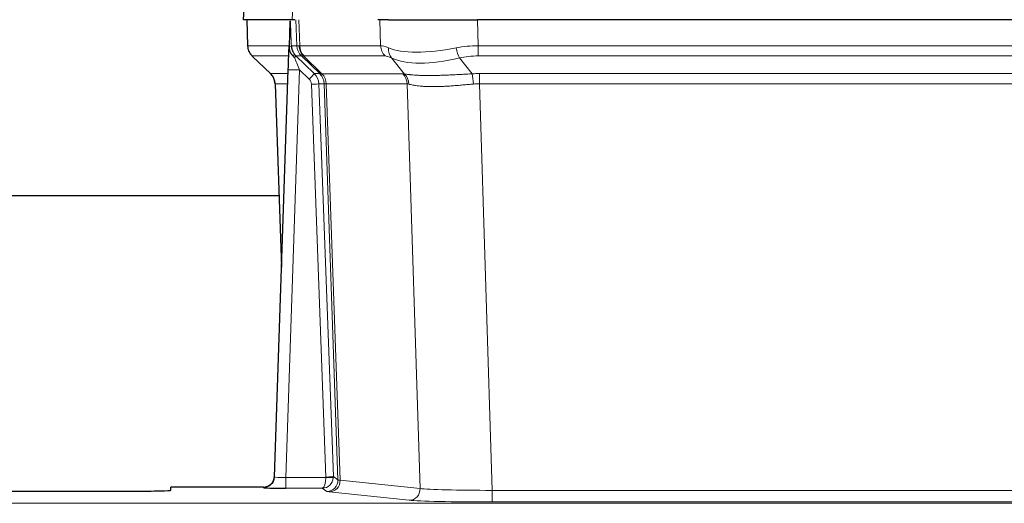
# Model space of a CAD drawing. Header units: inches. Extents: x 0 to 20790, y -12 to 14700.
# Tile 206 of 256: x 6846 to 7110, y 11557 to 11687. Entities that reach past the tile are written whole.
import ezdxf

# ---------------------------------------------------------------- set-up
doc = ezdxf.new("R2010")
doc.units = ezdxf.units.IN
doc.layers.add('1', color=7, linetype='Continuous', true_color=0xffffff)

msp = doc.modelspace()

# ---------------------------------------------------------------- linework, layer by layer
at = {"layer": '1', "color": 2, "linetype": 'Continuous', "lineweight": 25}
for p, q in [((6906.253, 11694.308), (6905.873, 11687.148)), ((6919.007, 11687.148), (6905.889, 11687.148)), ((6906.813, 11687.148), (6907.062, 11680.138)), ((6919.792, 11687.148), (6919.007, 11687.148)), ((6944.941, 11687.148), (6942.046, 11687.148)), ((6944.941, 11687.148), (6968.8, 11687.148)), ((7184.023, 11687.148), (6968.8, 11687.148)), ((6918.427, 11686.718), (6918.2, 11679.988)), ((6918.2, 11679.988), (6918.198, 11679.938)), ((6908.475, 11677.133), (6913.263, 11672.575)), ((6914.302, 11564.293), (6917.99, 11673.67)), ((6914.423, 11669.919), (6916.202, 11620.645)), ((6915.499, 11639.769), (6747.259, 11639.769)), ((6914.294, 11564.159), (6914.302, 11564.293)), ((6832.411, 11560.448), (6876.411, 11560.448)), ((6911.314, 11561.528), (6886.411, 11561.528)), ((6886.411, 11560.71), (6886.411, 11561.528))]:
    msp.add_line(p, q, dxfattribs=at)
at = {"layer": '1', "color": 110, "linetype": 'Continuous', "lineweight": 13}
for p, q in [((6906.27, 11694.305), (6905.889, 11687.148)), ((6919.007, 11687.148), (6919.381, 11694.305)), ((6906.83, 11687.148), (6907.078, 11680.154)), ((6920.276, 11680.154), (6920.033, 11687.148)), ((6920.818, 11687.148), (6921.061, 11680.154)), ((6942.808, 11680.154), (6942.618, 11687.148)), ((6968.8, 11687.148), (6968.99, 11680.154)), ((6907.078, 11680.154), (6918.206, 11680.154)), ((6918.815, 11680.154), (6920.276, 11680.154)), ((6921.061, 11680.154), (6942.808, 11680.154)), ((6968.99, 11677.417), (6968.99, 11680.154)), ((6968.99, 11680.154), (7183.832, 11680.154)), ((6918.116, 11677.417), (6908.296, 11677.417)), ((6908.391, 11677.225), (6913.204, 11672.644)), ((6921.494, 11677.417), (6920.059, 11677.417)), ((6920.059, 11677.417), (6924.987, 11672.667)), ((6926.424, 11672.661), (6921.532, 11677.405)), ((6922.078, 11677.405), (6927.024, 11672.608)), ((6943.991, 11677.417), (6922.244, 11677.417)), ((6949.261, 11672.54), (6945.768, 11676.858)), ((6963.966, 11676.858), (6967.42, 11672.59)), ((7183.832, 11677.417), (6968.99, 11677.417)), ((6913.217, 11672.667), (6917.957, 11672.667)), ((6920.989, 11673.674), (6917.295, 11564.132)), ((6923.598, 11671.158), (6920.989, 11673.674)), ((6924.987, 11672.667), (6926.399, 11672.667)), ((6927.024, 11672.608), (6948.758, 11672.608)), ((6969.332, 11669.928), (6969.332, 11672.666)), ((6969.332, 11672.666), (7183.49, 11672.666)), ((6917.864, 11669.932), (6914.435, 11669.932)), ((6914.435, 11669.932), (6916.208, 11620.819)), ((6928.101, 11564.228), (6924.21, 11669.791)), ((6926.207, 11669.932), (6930.098, 11564.369)), ((6927.617, 11669.932), (6926.207, 11669.932)), ((6931.327, 11563.472), (6927.617, 11669.932)), ((6928.2, 11669.888), (6931.912, 11563.358)), ((6949.94, 11669.888), (6928.206, 11669.888)), ((6953.398, 11561.111), (6949.94, 11669.888)), ((6969.332, 11669.928), (6972.806, 11560.643)), ((7183.49, 11669.928), (6969.332, 11669.928)), ((6917.295, 11564.132), (6928.1, 11564.132)), ((6917.295, 11564.132), (6917.295, 11561.238)), ((6930.098, 11564.369), (6931.327, 11563.472)), ((6931.912, 11563.358), (6953.398, 11561.111)), ((6911.304, 11561.396), (6911.314, 11561.528)), ((6917.295, 11561.238), (6927.137, 11561.238)), ((6928.331, 11560.366), (6927.137, 11561.238)), ((6950.489, 11557.995), (6929.004, 11560.242)), ((6972.806, 11560.643), (6972.806, 11557.539)), ((6972.806, 11560.643), (7180.016, 11560.643)), ((7180.016, 11557.539), (6972.806, 11557.539)), ((6832.411, 11557.174), (7320.411, 11557.174))]:
    msp.add_line(p, q, dxfattribs=at)
for centre, major_axis, ratio, start_param, end_param in [((6911.073, 11680.294), (0, 4), 0.9993908, 1.6057029, 2.3736478), ((6916.817, 11680.085), (-1.999, -0.077), 0.1036431, 2.3309857, 3.1065184), ((6924.271, 11680.294), (0, 4), 0.9993908, 1.6057029, 2.3736478), ((6948.071, 11657.294), (-27.808, 22.856), 0.0163197, 6.2307106, 6.2626907), ((6924.309, 11680.282), (1.703, 3.619), 0.9971774, 2.0444506, 2.8128075), ((6946.92, 11690.384), (26.658, 10.191), 0.0473724, 3.1922144, 3.3375655), ((6948.071, 11657.294), (-27.661, 22.629), 0.1172123, 6.141519, 6.1734993), ((6924.774, 11680.282), (-0.603, 3.954), 0.9772749, 1.4578558, 2.2262127), ((6924.94, 11680.294), (0, 4), 0.9702957, 1.6057029, 2.3736478), ((6969.64, 11657.294), (-27.492, 22.639), 0.1155218, 5.9182109, 6.1390417), ((6946.687, 11680.294), (0, 4), 0.9702957, 1.6057029, 2.3736478), ((6948.464, 11679.735), (1.736, 3.604), 0.8689501, 2.008197, 2.795133), ((6968.737, 11690.384), (26.677, 8.186), 0.3267204, 3.5164364, 4.4002733), ((6969.64, 11657.294), (-26.983, 1.545), 0.8452785, 4.7847941, 5.0056249), ((6963.966, 11679.735), (-0.881, 3.902), 0.2224052, 1.5615969, 2.3485329), ((6932.111, 11654.417), (-23.826, 22.997), 0.016839, 6.265741, 6.3949638), ((6918.084, 11676.633), (-1.583, -1.222), 0.0276319, 2.3426468, 3.1139303), ((6918.671, 11675.978), (-1.388, -1.44), 0.0242285, 2.3413968, 3.1173399), ((6920.989, 11673.744), (-1.856, 4.567), 0.0053314, 0.7881854, 1.5839148), ((6922.836, 11680.294), (-3.533, 1.889), 0.9978057, 1.1483016, 1.2948019), ((6945.294, 11654.417), (-23.81, 22.996), 0.0168487, 6.233762, 6.2657424), ((6946.92, 11690.384), (25.449, 12.923), 0.0600246, 3.1865743, 3.3319254), ((6945.375, 11654.417), (-23.636, 22.829), 0.1185164, 6.1610867, 6.1930669), ((6966.944, 11654.417), (-23.46, 22.829), 0.1194803, 5.9401815, 6.1610123), ((6968.737, 11690.384), (25.873, 10.634), 0.4068526, 3.4799804, 4.3638173), ((6969.64, 11654.417), (-16.721, 16.271), 0.9721633, 5.498263, 5.7190939), ((6938.085, 11648.649), (-24.879, 24.014), 0.016827, 6.2657537, 6.3097783), ((6910.44, 11669.79), (0, -4), 0.9993908, 1.606401, 2.3736478), ((6920.989, 11673.569), (2.998, -0.101), 0.0348797, 1.5719726, 3.1427689), ((6923.598, 11671.228), (-1.388, -1.44), 0.0242285, 1.5456675, 3.1173399), ((6922.21, 11669.79), (-2.83, 2.828), 0.9993905, 3.9625957, 4.7298424), ((6923.622, 11669.79), (0, -4), 0.9993908, 1.606401, 2.3736478), ((6951.235, 11648.65), (-24.848, 24.014), 0.016851, 6.2432974, 6.2657508), ((6923.647, 11669.783), (-1.442, -3.731), 0.998056, 1.9750302, 2.7420583), ((6924.322, 11669.731), (-0.019, -4), 0.9702844, 1.6145674, 2.378208), ((6924.327, 11669.731), (0, -4), 0.9702957, 1.6100662, 2.3736478), ((6946.062, 11669.731), (0, -4), 0.9702957, 1.6100662, 2.3736478), ((6972.823, 11648.499), (-24.592, 23.931), 0.1189226, 6.0865623, 6.1615802), ((6946.565, 11669.663), (-0.926, -3.891), 0.9457602, 1.8333412, 2.5978993), ((6970.122, 11648.666), (-17.528, 16.98), 0.9676454, 5.4983426, 5.5781901), ((6967.42, 11669.712), (0.32, -3.987), 0.0824896, 1.6016287, 2.3703401), ((6922.21, 11669.72), (-1.703, 1.052), 0.998638, 3.7311374, 4.4983842), ((6924.21, 11669.861), (-1.999, -0.074), 0.0348758, 1.5695108, 3.106687), ((6948.459, 11645.772), (-20.849, 24.157), 0.0182437, 6.2485252, 6.2709785), ((6970.127, 11645.622), (-20.559, 24.143), 0.1188179, 6.1116391, 6.1866571), ((6970.122, 11645.789), (-2.819, 24.028), 0.8253155, 6.1813941, 6.2612416), ((6911.304, 11564.394), (-2.991, 0.235), 0.9996552, 1.6492063, 3.1415821), ((6917.307, 11564.394), (3.005, 0.103), 0.0869619, 3.134501, 4.7052973), ((6927.137, 11564.237), (0.028, 3), 0.3214645, 3.1707908, 4.6805006), ((6927.137, 11564.237), (0.98, 2.84), 0.9849493, 3.4786225, 4.9883323), ((6927.101, 11564.194), (-0.605, 0.798), 0.9977274, 4.0036243, 4.0993898), ((6928.1, 11564.202), (1.997, -0.118), 0.0348391, 4.7144422, 6.2458161), ((6928.101, 11564.298), (1.999, 0.074), 0.0348758, 4.7111034, 6.2482796), ((6928.331, 11563.365), (-1.769, -2.423), 0.9990158, 0.6312732, 2.2367485), ((6929.004, 11563.241), (-0.312, -2.984), 0.969741, 0.1074293, 1.71115), ((6927.101, 11564.263), (-0.383, 2.976), 0.9995816, 4.5240463, 4.6198118), ((6951.33, 11563.387), (-20.016, 0.105), 0.0266879, 0.0359631, 0.2452873), ((6951.33, 11560.388), (-23.014, 0), 0.0261612, 0.0358052, 0.2451294), ((6950.489, 11560.994), (-0.312, -2.984), 0.969741, 0.1074293, 1.71115), ((6972.813, 11561.14), (-20.013, 0.095), 0.0248544, 0.2452138, 1.5705958), ((6972.813, 11558.141), (23.012, 0), 0.0261647, 3.3867297, 4.7121117)]:
    msp.add_ellipse(centre, major_axis=major_axis, ratio=ratio, start_param=start_param, end_param=end_param, dxfattribs=at)
at = {"layer": '1', "color": 2, "linetype": 'Continuous', "lineweight": 25}
for centre, major_axis, ratio, start_param, end_param in [((6917.99, 11673.845), (0.227, 6.726), 0.0008736, 4.686473, 5.8457525), ((6910.427, 11669.766), (3.886, 0.947), 0.998973, 6.0801535, 6.8477658), ((6935.308, 11645.772), (-20.882, 24.158), 0.0154016, 6.2674704, 6.311495), ((6911.314, 11564.531), (0.15, 3), 0.998739, 3.1914798, 4.7286497), ((6876.411, 11560.71), (-10, 0), 0.0261859, 1.5707963, 3.1415927), ((6917.307, 11561.396), (6.003, 0), 0.0262109, 3.1395311, 4.7103274)]:
    msp.add_ellipse(centre, major_axis=major_axis, ratio=ratio, start_param=start_param, end_param=end_param, dxfattribs=at)
msp.add_open_spline([(6918.427, 11686.718), (6918.464, 11686.721), (6918.522, 11686.729), (6918.547, 11686.736), (6918.551, 11686.74)], degree=3, dxfattribs=at)
at = {"layer": '1', "color": 110, "linetype": 'Continuous', "lineweight": 13}
for points, knots in [([(6918.551, 11686.74), (6918.557, 11686.605), (6918.562, 11686.469), (6918.574, 11686.198), (6918.58, 11686.062), (6918.597, 11685.653), (6918.608, 11685.38), (6918.63, 11684.833), (6918.641, 11684.559), (6918.663, 11684.011), (6918.674, 11683.736), (6918.696, 11683.187), (6918.707, 11682.911), (6918.729, 11682.361), (6918.74, 11682.085), (6918.772, 11681.258), (6918.793, 11680.706), (6918.815, 11680.154)], [0, 0, 0, 0, 0.0625, 0.0625, 0.125, 0.125, 0.25, 0.25, 0.375, 0.375, 0.5, 0.5, 0.625, 0.625, 0.75, 0.75, 1, 1, 1, 1]), ([(6949.261, 11672.54), (6949.407, 11672.52), (6949.571, 11672.498), (6949.935, 11672.451), (6950.136, 11672.427), (6950.41, 11672.397), (6950.466, 11672.391), (6950.581, 11672.379), (6950.639, 11672.373), (6950.817, 11672.356), (6950.939, 11672.344), (6951.319, 11672.31), (6951.588, 11672.288), (6952.159, 11672.249), (6952.46, 11672.231), (6953.094, 11672.2), (6953.428, 11672.186), (6953.952, 11672.17), (6954.131, 11672.165), (6954.406, 11672.159), (6954.499, 11672.158), (6954.639, 11672.155), (6954.686, 11672.154), (6954.781, 11672.153), (6955.208, 11672.147), (6955.649, 11672.145), (6956.456, 11672.146), (6957.285, 11672.155), (6958.157, 11672.174), (6959.052, 11672.2), (6959.51, 11672.215), (6960.096, 11672.237), (6960.214, 11672.242), (6960.452, 11672.251), (6960.571, 11672.256), (6960.931, 11672.271), (6961.171, 11672.282), (6961.896, 11672.315), (6962.384, 11672.338), (6963.368, 11672.388), (6963.864, 11672.413), (6964.865, 11672.465), (6965.37, 11672.491), (6966.388, 11672.542), (6966.902, 11672.567), (6967.42, 11672.59)], [0, 0, 0, 0, 0.0625, 0.0625, 0.125, 0.125, 0.140625, 0.140625, 0.15625, 0.15625, 0.1875, 0.1875, 0.25, 0.25, 0.3125, 0.3125, 0.375, 0.375, 0.40625, 0.40625, 0.421875, 0.421875, 0.4296875, 0.4296875, 0.4375, 0.5, 0.5, 0.5625, 0.625, 0.625, 0.6875, 0.6875, 0.703125, 0.703125, 0.71875, 0.71875, 0.75, 0.75, 0.8125, 0.8125, 0.875, 0.875, 0.9375, 0.9375, 1, 1, 1, 1]), ([(6928.2, 11669.888), (6928.049, 11669.887), (6927.926, 11669.89), (6927.739, 11669.903), (6927.674, 11669.913), (6927.637, 11669.928)], [0, 0, 0, 0, 0.5, 0.5, 1, 1, 1, 1]), ([(6967.739, 11669.862), (6967.25, 11669.817), (6966.766, 11669.772), (6965.806, 11669.683), (6965.331, 11669.639), (6964.389, 11669.554), (6963.922, 11669.513), (6962.996, 11669.435), (6962.538, 11669.398), (6961.856, 11669.348), (6961.63, 11669.332), (6961.293, 11669.31), (6961.181, 11669.302), (6960.957, 11669.288), (6960.847, 11669.281), (6960.295, 11669.248), (6959.864, 11669.226), (6959.02, 11669.19), (6958.196, 11669.162), (6957.41, 11669.151), (6956.643, 11669.15), (6956.27, 11669.154), (6955.861, 11669.163), (6955.815, 11669.164), (6955.725, 11669.167), (6955.68, 11669.168), (6955.546, 11669.172), (6955.28, 11669.181), (6955.022, 11669.192), (6954.517, 11669.217), (6954.195, 11669.239), (6953.578, 11669.288), (6953.284, 11669.317), (6952.724, 11669.38), (6952.457, 11669.415), (6952.079, 11669.471), (6951.957, 11669.491), (6951.779, 11669.52), (6951.72, 11669.531), (6951.605, 11669.551), (6951.548, 11669.561), (6951.271, 11669.613), (6951.065, 11669.656), (6950.687, 11669.742), (6950.515, 11669.785), (6950.359, 11669.827)], [0, 0, 0, 0, 0.0625, 0.0625, 0.125, 0.125, 0.1875, 0.1875, 0.25, 0.25, 0.28125, 0.28125, 0.296875, 0.296875, 0.3125, 0.3125, 0.375, 0.375, 0.4375, 0.5, 0.5, 0.5625, 0.5625, 0.5703125, 0.5703125, 0.578125, 0.578125, 0.59375, 0.625, 0.625, 0.6875, 0.6875, 0.75, 0.75, 0.8125, 0.8125, 0.84375, 0.84375, 0.859375, 0.859375, 0.875, 0.875, 0.9375, 0.9375, 1, 1, 1, 1])]:
    msp.add_open_spline(points, degree=3, knots=knots, dxfattribs=at)
at = {"layer": '1', "color": 2, "linetype": 'Continuous', "lineweight": 25}
for points, knots in [([(6907.075, 11680.102), (6907.072, 11680.07), (6907.05, 11679.742), (6907.198, 11679.179), (6907.439, 11678.536), (6907.681, 11678.109), (6907.854, 11677.855), (6907.953, 11677.72), (6907.994, 11677.668)], [0, 0, 0, 0, 0.0267984, 0.2769207, 0.4859555, 0.6569382, 0.8419831, 1, 1, 1, 1]), ([(6918.198, 11679.938), (6918.194, 11679.817), (6918.197, 11679.579), (6918.222, 11679.346), (6918.25, 11679.173), (6918.261, 11679.115), (6918.279, 11679.029), (6918.286, 11679.001), (6918.3, 11678.944), (6918.307, 11678.916), (6918.346, 11678.776), (6918.383, 11678.668), (6918.469, 11678.457), (6918.518, 11678.356), (6918.587, 11678.232), (6918.601, 11678.208), (6918.63, 11678.159), (6918.646, 11678.135), (6918.692, 11678.064), (6918.724, 11678.017), (6918.791, 11677.927), (6918.826, 11677.882), (6918.899, 11677.796), (6918.936, 11677.753), (6918.994, 11677.69), (6919.014, 11677.669), (6919.053, 11677.628), (6919.073, 11677.607), (6919.113, 11677.565), (6919.133, 11677.544), (6919.174, 11677.5), (6919.194, 11677.477), (6919.213, 11677.454)], [0, 0, 0, 0, 0.125, 0.25, 0.25, 0.3125, 0.3125, 0.34375, 0.34375, 0.375, 0.375, 0.5, 0.5, 0.625, 0.625, 0.65625, 0.65625, 0.6875, 0.6875, 0.75, 0.75, 0.8125, 0.8125, 0.875, 0.875, 0.90625, 0.90625, 0.9375, 0.9375, 0.96875, 0.96875, 1, 1, 1, 1]), ([(6918.815, 11680.154), (6918.817, 11680.1), (6918.82, 11680.047), (6918.829, 11679.94), (6918.834, 11679.887), (6918.854, 11679.731), (6918.871, 11679.629), (6918.912, 11679.428), (6918.937, 11679.33), (6918.993, 11679.135), (6919.025, 11679.039), (6919.078, 11678.896), (6919.097, 11678.849), (6919.136, 11678.754), (6919.157, 11678.707), (6919.221, 11678.567), (6919.268, 11678.475), (6919.368, 11678.294), (6919.422, 11678.204), (6919.538, 11678.027), (6919.601, 11677.94), (6919.668, 11677.853)], [0, 0, 0, 0, 0.0625, 0.0625, 0.125, 0.125, 0.25, 0.25, 0.375, 0.375, 0.5, 0.5, 0.5625, 0.5625, 0.625, 0.625, 0.75, 0.75, 0.875, 0.875, 1, 1, 1, 1]), ([(6919.213, 11677.454), (6919.283, 11677.367), (6919.356, 11677.282), (6919.469, 11677.158), (6919.507, 11677.117), (6919.584, 11677.036), (6919.623, 11676.996), (6919.663, 11676.957)], [0, 0, 0, 0, 0.5, 0.5, 0.75, 0.75, 1, 1, 1, 1])]:
    msp.add_open_spline(points, degree=3, knots=knots, dxfattribs=at)
at = {"layer": '1', "color": 110, "linetype": 'Continuous', "lineweight": 13}
msp.add_open_spline([(6926.424, 11672.661), (6926.459, 11672.649), (6926.593, 11672.628), (6926.855, 11672.614), (6927.018, 11672.608)], degree=3, dxfattribs=at)
for points, weights in [([(6927.018, 11672.608), (6927.021, 11672.608), (6927.024, 11672.608)], [0.499999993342, 0.500000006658, 0.499999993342]), ([(6928.206, 11669.888), (6928.203, 11669.888), (6928.2, 11669.888)], [0.500000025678, 0.499999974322, 0.500000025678])]:
    msp.add_rational_spline(points, weights, degree=2, dxfattribs=at)

doc.saveas('drawing.dxf')
